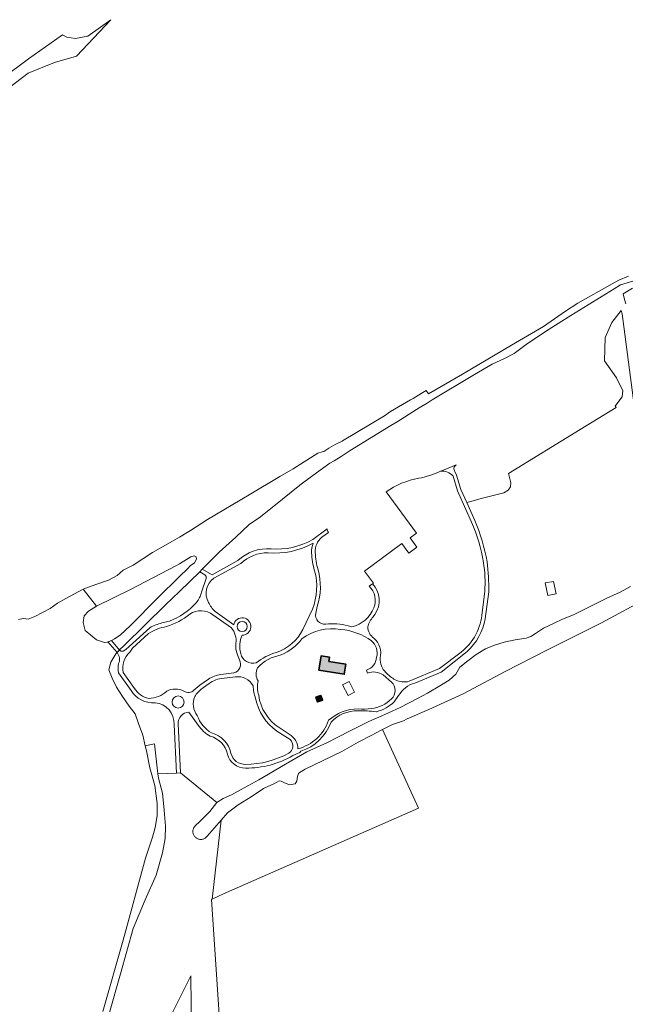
# Model space of a CAD drawing. Header units: metres. Extents: x 200031 to 204075, y 460125 to 464703.
# Tile 113 of 178: x 201921 to 202222, y 464208 to 464698. Entities that reach past the tile are written whole.
import ezdxf

# ---------------------------------------------------------------- set-up
doc = ezdxf.new("R2010")
doc.units = ezdxf.units.M
doc.header["$LTSCALE"] = 2
for name, color, linetype, lineweight in [('B-WE-GR-BOS_GEMENGD-GV', 253, 'Continuous', 13), ('B-WE-GR-BOS_LOOF-GV', 253, 'Continuous', 13), ('B-WE-GR-GRAS-GV', 253, 'Continuous', 13), ('B-WE-GR-GROENVOORZIENING-GV', 253, 'Continuous', 18), ('B-WE-KW-KUNSTWERK-GV', 253, 'Continuous', 18), ('B-WE-OG-BEBOUWING-GV', 253, 'Continuous', 35), ('B-WE-OG-BEBOUWING_OVERBOUWING-GV', 253, 'Continuous', 18), ('B-WE-OG-TERREIN_ERF-GV', 253, 'Continuous', 18), ('B-WE-OG-TERREIN_ONBEGROEID-GV', 253, 'Continuous', 18), ('B-WE-OG-WATER_MEER-GV', 253, 'Continuous', 18), ('B-WE-OG-WATER_SLOOT-GV', 253, 'Continuous', 18), ('B-WE-VH-VERHARDING_ASFALT-GV', 253, 'Continuous', 18), ('B-WE-VH-VERHARDING_BETON-A', 254, 'Continuous', 25), ('B-WE-VH-VERHARDING_BETONSTRAATSTEEN-GV', 253, 'Continuous', 18), ('B-WE-VH-VERHARDING_OPEN-GV', 253, 'Continuous', 18)]:
    doc.layers.add(name, color=color, linetype=linetype, lineweight=lineweight)

msp = doc.modelspace()

# ---------------------------------------------------------------- hatches: boundary and pattern name
at = {"layer": 'B-WE-VH-VERHARDING_BETON-A'}
h = msp.add_hatch(color=256, dxfattribs=at)
h.dxf.hatch_style = 1
h.paths.add_polyline_path([(202069.371, 464374.055), (202082.026, 464372.097), (202082.805, 464377.137), (202074.415, 464378.433), (202074.737, 464380.518), (202070.486, 464381.168)])
h = msp.add_hatch(color=256, dxfattribs=at)
h.dxf.hatch_style = 1
h.paths.add_polyline_path([(202070.41, 464361.52), (202067.89, 464360.6), (202068.75, 464358.27), (202071.26, 464359.19)])

# ---------------------------------------------------------------- linework, layer by layer
at = {"layer": 'B-WE-GR-BOS_GEMENGD-GV', "flags": 128}
for points in [[(202101.037, 464344.519), (202100.318, 464344.159), (202095.406, 464341.648), (202088.98, 464338.201), (202080.822, 464333.569), (202062.593, 464324.749), (202060.177, 464323.326), (202059.288, 464322.689), (202058.734, 464321.141), (202058.386, 464318.91), (202057.581, 464317.503), (202054.845, 464316.992), (202051.96, 464318.2), (202050.672, 464318.927), (202049.593, 464319.047), (202047.316, 464317.741), (202041.922, 464315.183), (202035.776, 464311.007), (202029.216, 464307.053), (202023.977, 464303.032), (202020.752, 464299.353), (202016.331, 464260.155), (202021.888, 464262.757), (202083.478, 464289.795), (202118.993, 464305.487)], [(201961.734, 464105.46), (201958.123, 464126.102), (201960.702, 464150.356), (201968.955, 464170.998), (201978.755, 464185.964), (201986.492, 464195.253), (201996.292, 464202.993), (202005.756, 464221.931), (202006.203, 464178.121), (202006.969, 464127.57), (202007.735, 464094.636), (202009.265, 464077.493), (201995.776, 464072.586), (201987.007, 464072.586), (201979.271, 464075.166), (201971.534, 464082.391), (201965.344, 464091.679)]]:
    msp.add_lwpolyline(points, close=True, dxfattribs=at)
msp.add_lwpolyline([(202023.449, 464147.702), (202015.915, 464259.96), (202016.331, 464260.155), (202020.752, 464299.353), (202013.782, 464291.401), (202013.564, 464291.138), (202013.324, 464290.896), (202013.065, 464290.675), (202012.786, 464290.477), (202012.492, 464290.304), (202012.184, 464290.158), (202011.865, 464290.038), (202011.536, 464289.947), (202011.201, 464289.884), (202010.861, 464289.851), (202010.52, 464289.847), (202010.18, 464289.873), (202009.843, 464289.929), (202009.513, 464290.013), (202009.191, 464290.125), (202008.88, 464290.266), (202008.582, 464290.432), (202008.3, 464290.624), (202008.035, 464290.839), (202007.778, 464291.091), (202007.545, 464291.365), (202007.337, 464291.66), (202007.158, 464291.972), (202007.008, 464292.3), (202006.889, 464292.64), (202006.801, 464292.989), (202006.746, 464293.345), (202006.723, 464293.704), (202006.733, 464294.062), (202006.776, 464294.418), (202006.851, 464294.768), (202006.957, 464295.11), (202007.094, 464295.441), (202007.26, 464295.758), (202007.454, 464296.059), (202007.674, 464296.342), (202007.919, 464296.603), (202010.113, 464298.723), (202015.108, 464303.698), (202018.557, 464308.249), (202000.524, 464322.962), (201998.526, 464322.87), (201989.298, 464322.443), (201989.536, 464320.329), (201991.541, 464312.89), (201992.376, 464304.476), (201993.161, 464296.408), (201992.978, 464290.323), (201991.653, 464283.156), (201988.458, 464272.026), (201983.021, 464259.74), (201977.05, 464245.528), (201970.786, 464222.933), (201965.261, 464203.626)], dxfattribs=at)
at = {"layer": 'B-WE-GR-BOS_LOOF-GV', "flags": 128}
for points in [[(201966.283, 464388.838), (201967.719, 464389.655), (201970.509, 464391.548), (201975.634, 464396.339), (201989.261, 464410.054), (202000, 464420.669), (202004.149, 464424.771), (202005.298, 464426.078), (202007.55, 464427.61), (202008.456, 464429.359), (202008.338, 464430.521), (202007.435, 464431.057), (202005.676, 464430.519), (202000, 464427.083), (201998.167, 464425.974), (201975.678, 464414.294), (201958.817, 464406.022), (201954.732, 464403.488), (201952.714, 464401.183), (201952.11, 464397.831), (201953.174, 464393.892), (201958.835, 464389.224), (201962.798, 464387.881), (201964.278, 464388.096)], [(201971.534, 464082.391), (201979.271, 464075.166), (201987.007, 464072.586), (201995.776, 464072.586), (202009.265, 464077.493), (202007.735, 464094.636), (202006.969, 464127.57), (202006.203, 464178.121), (202005.756, 464221.931), (201996.292, 464202.993), (201986.492, 464195.253), (201978.755, 464185.964), (201968.955, 464170.998), (201960.702, 464150.356), (201958.123, 464126.102), (201961.734, 464105.46), (201965.344, 464091.679)]]:
    msp.add_lwpolyline(points, close=True, dxfattribs=at)
at = {"layer": 'B-WE-GR-GRAS-GV', "flags": 128}
for points in [[(202233.439, 464410.201), (202210.084, 464397.657), (202182.867, 464384.092), (202162.029, 464373.374), (202141.137, 464362.356), (202124.08, 464354.586), (202113.302, 464349.846), (202111.458, 464348.949), (202106.036, 464347.024), (202101.037, 464344.519), (202118.993, 464305.487), (202083.478, 464289.795), (202021.888, 464262.757), (202016.331, 464260.155), (202015.915, 464259.96), (202023.449, 464147.702)], [(201965.261, 464203.626), (201970.786, 464222.933), (201977.05, 464245.528), (201983.021, 464259.74), (201988.458, 464272.026), (201991.653, 464283.156), (201992.978, 464290.323), (201993.161, 464296.408), (201992.376, 464304.476), (201991.541, 464312.89), (201989.536, 464320.329), (201989.298, 464322.443), (201987.604, 464337.511), (201983.018, 464336.422), (201983.586, 464334.029), (201985.363, 464325.462), (201987.754, 464316.665), (201988.883, 464307.745), (201988.914, 464301.61), (201987.929, 464295.86), (201986.607, 464290.938), (201983.192, 464280.487), (201972, 464239.648), (201961.911, 464204.228)]]:
    msp.add_lwpolyline(points, dxfattribs=at)
at = {"layer": 'B-WE-GR-GROENVOORZIENING-GV', "flags": 128}
for points in [[(202012.623, 464421.568), (202010.145, 464422.982), (202000, 464413.252), (201993.014, 464406.552), (201972.502, 464386.411), (201970.277, 464384.246), (201970.133, 464384.09)], [(202011.014, 464412.875), (202013.304, 464419.794)], [(201991.327, 464397.59), (201995.038, 464398.435)], [(201970.133, 464384.09), (201971.055, 464383.548), (201971.971, 464383.523), (201973.35, 464384.447), (201985.285, 464395.238)], [(201969.04, 464382.908), (201968.359, 464382.171), (201965.861, 464378.1), (201964.969, 464374.254), (201966.549, 464370.174), (201968.725, 464365.564), (201971.71, 464360.945), (201975.1, 464356.248), (201977.942, 464352.321), (201979.712, 464347.61), (201981.741, 464341.801), (201983.018, 464336.422)], [(201975.942, 464364.004), (201969.688, 464372.718)], [(201983.018, 464336.422), (201987.604, 464337.511), (201989.298, 464322.443), (201998.526, 464322.87), (201997.408, 464347.032)]]:
    msp.add_lwpolyline(points, dxfattribs=at)
at = {"layer": 'B-WE-GR-GROENVOORZIENING-GV'}
for points in [[(202013.304, 464419.794, 0.3570104), (202012.623, 464421.568)], [(202008.478, 464407.752, 0.0847284), (202011.014, 464412.875)], [(201995.038, 464398.435, 0.1155302), (202008.478, 464407.752)], [(201985.285, 464395.238, -0.0698291), (201991.327, 464397.59)], [(201969.727, 464377.368, 0.2745352), (201969.04, 464382.908)], [(201969.688, 464372.718, -0.0870979), (201969.727, 464377.368)], [(201987.896, 464357.916, -0.2857716), (201975.942, 464364.004)], [(201997.408, 464347.032, 0.4022362), (201987.896, 464357.916)]]:
    msp.add_lwpolyline(points, format="xyb", dxfattribs=at)
at = {"layer": 'B-WE-KW-KUNSTWERK-GV', "flags": 128}
msp.add_lwpolyline([(201966.283, 464388.838), (201964.47, 464388.167), (201969.04, 464382.908), (201969.587, 464383.499), (201970.133, 464384.09)], close=True, dxfattribs=at)
at = {"layer": 'B-WE-OG-BEBOUWING-GV', "flags": 128}
for points in [[(202069.371, 464374.055), (202082.026, 464372.097), (202082.805, 464377.137), (202074.415, 464378.433), (202074.737, 464380.518), (202070.486, 464381.168)], [(202070.41, 464361.52), (202067.89, 464360.6), (202068.75, 464358.27), (202071.26, 464359.19)]]:
    msp.add_lwpolyline(points, close=True, dxfattribs=at)
at = {"layer": 'B-WE-OG-BEBOUWING_OVERBOUWING-GV', "flags": 128}
msp.add_lwpolyline([(202083.97, 464361.49), (202087.19, 464363.16), (202084.42, 464368.49), (202081.21, 464366.83)], close=True, dxfattribs=at)
at = {"layer": 'B-WE-OG-TERREIN_ERF-GV', "flags": 128}
for points in [[(202227.121, 464499.476), (202220.291, 464551.465), (202219.786, 464553.163), (202215.127, 464547.242), (202211.775, 464539.76), (202211.517, 464528.151), (202217.448, 464519.638), (202220.542, 464513.188), (202220.285, 464510.092), (202217.19, 464505.964), (202216.844, 464505.754), (202217.36, 464504.874), (202217.358, 464504.873), (202199.404, 464493.882), (202163.668, 464472.006), (202164.983, 464467.311), (202164.793, 464465.346), (202163.604, 464463.649), (202161.372, 464462.343), (202150.151, 464459.524), (202144.984, 464458.103), (202142.943, 464457.542)], [(202145.343, 464447.8), (202138.349, 464463.381), (202136.154, 464470.67)], [(202102.82, 464462.821), (202117.964, 464442.305), (202114.74, 464439.925)], [(202142.943, 464457.542), (202146.988, 464448.529)], [(202114.74, 464439.925), (202118.185, 464435.259), (202114.162, 464432.289), (202110.599, 464437.116), (202092.094, 464423.457), (202096.559, 464417.408), (202096.104, 464417.073)], [(202030.524, 464427.211), (202017.215, 464419.858)], [(201999.391, 464347.433), (202000.524, 464322.962), (202018.557, 464308.249), (202021.708, 464310.192), (202025.971, 464312.075), (202030.356, 464314.585), (202039.515, 464319.506), (202052.722, 464327.247), (202063.418, 464333.388), (202073.302, 464337.912), (202084.56, 464343.707), (202094.272, 464348.491), (202100.666, 464351.338), (202104.121, 464352.836), (202109.923, 464355.458), (202118.454, 464359.945), (202123.508, 464362.723), (202129.591, 464366.284), (202134.152, 464369.166), (202137.526, 464372.08), (202139.486, 464375.53), (202143.532, 464378.817), (202147.708, 464381.935), (202152.283, 464384.771), (202156.77, 464386.617), (202161.605, 464387.973), (202167.067, 464389.19), (202172.595, 464390.06), (202174.841, 464390.81), (202177.199, 464392.309), (202181.166, 464394.937), (202186.456, 464397.527), (202190.675, 464399.486), (202196.105, 464401.697), (202201.439, 464404.257), (202207.631, 464407.379), (202212.588, 464409.919), (202219.332, 464412.876), (202224.496, 464415.831)], [(202150.57, 464402.786), (202151.938, 464413.304)], [(202153.922, 464413.046), (202152.185, 464399.694)], [(202017.861, 464403.225), (202027.021, 464396.724)], [(202061.431, 464394.287), (202066.168, 464404.469)], [(202097.192, 464401.883), (202096.435, 464400.686)], [(202025.863, 464395.093), (202016.703, 464401.594)], [(201984.712, 464392.293), (201976.681, 464385.032), (201975.35, 464383.092)], [(202114.312, 464368.56), (202129.411, 464374.996), (202140.188, 464383.112)], [(202143.162, 464383.332), (202130.195, 464373.156), (202117.22, 464367.625)], [(202029.97, 464379.195), (202028.839, 464381.787)], [(201971.981, 464372.954), (201977.654, 464365.038)], [(202020.669, 464371.997), (202027.119, 464372.704)], [(202093.643, 464372.684), (202093.113, 464374.143)], [(202007.269, 464364.084), (202010.249, 464366.593), (202014.509, 464369.595)], [(202027.876, 464370.775), (202020.918, 464370.012)], [(202105.497, 464368.148), (202101.324, 464371.704)], [(202013.843, 464366.742), (202011.371, 464365)], [(202109.089, 464361.412), (202106.902, 464358.342)], [(202009.336, 464346.737), (202004.759, 464353.119)], [(202055.078, 464339.589), (202048.533, 464343.804)], [(202049.616, 464345.486), (202054.691, 464342.218)], [(202060.431, 464333.808), (202059.91, 464333.136), (202056.454, 464331.564)]]:
    msp.add_lwpolyline(points, dxfattribs=at)
at = {"layer": 'B-WE-OG-TERREIN_ERF-GV'}
for points in [[(202129.859, 464473.086, -0.0603977), (202119.08, 464469.627)], [(202136.154, 464470.67, 0.2573072), (202129.859, 464473.086)], [(202119.08, 464469.627, 0.1108182), (202102.82, 464462.821)], [(202151.283, 464427.755, 0.062157), (202145.343, 464447.8)], [(202146.988, 464448.529, -0.0622476), (202153.056, 464428.061)], [(202066.558, 464437.247, -0.149449), (202044.148, 464432.568)], [(202065.801, 464432.537, -0.1076604), (202066.558, 464437.247)], [(202044.148, 464432.568, 0.1894737), (202030.524, 464427.211)], [(202067.238, 464423.607, -0.0594722), (202065.801, 464432.537)], [(202151.938, 464413.304, 0.0557071), (202151.283, 464427.755)], [(202153.056, 464428.061, -0.0387591), (202153.922, 464413.046)], [(202066.168, 464404.469, 0.167204), (202067.238, 464423.607)], [(202017.215, 464419.858, 0.3835746), (202014.439, 464407.855)], [(202096.104, 464417.073, -0.3705111), (202097.192, 464401.883)], [(202014.439, 464407.855, 0.0884468), (202017.861, 464403.225)], [(202005.235, 464402.001, -0.0878784), (201993.578, 464395.785)], [(202016.703, 464401.594, 0.3342343), (202005.235, 464402.001)], [(202140.188, 464383.112, 0.2126685), (202150.57, 464402.786)], [(202027.021, 464396.724, -2.1013497), (202031.251, 464391.52)], [(202096.435, 464400.686, 0.1201548), (202093.712, 464395.635)], [(202152.185, 464399.694, -0.1585723), (202143.162, 464383.332)], [(201993.578, 464395.785, 0.1141212), (201984.712, 464392.293)], [(202028.144, 464387.583, 0.2192987), (202025.863, 464395.093)], [(202048.301, 464382.955, 0.1964702), (202061.431, 464394.287)], [(202080.226, 464394.407, 0.2031324), (202060.944, 464389.736)], [(202095.616, 464388.726, 0.1347144), (202080.226, 464394.407)], [(202093.712, 464395.635, 0.2599185), (202096.815, 464390.069)], [(202028.839, 464381.787, -0.1299112), (202028.144, 464387.583)], [(202031.251, 464391.52, 0.1746844), (202030.549, 464382.338)], [(202060.944, 464389.736, -0.1332087), (202050.655, 464381.707)], [(202098.123, 464380.514, 0.2799613), (202095.616, 464388.726)], [(202096.815, 464390.069, -0.2798549), (202099.867, 464380.07)], [(201975.35, 464383.092, 0.2550098), (201971.981, 464372.954)], [(202030.549, 464382.338, 0.4323836), (202038.226, 464377.768)], [(202038.226, 464377.768, -0.0943674), (202048.301, 464382.955)], [(202027.119, 464372.704, 0.4709764), (202029.97, 464379.195)], [(202050.655, 464381.707, 0.1584465), (202038.786, 464375.207)], [(202093.113, 464374.143, 0.3026874), (202098.123, 464380.514)], [(202099.867, 464380.07, 0.2135436), (202102.706, 464373.004)], [(202038.786, 464375.207, 0.2438184), (202039.156, 464368.784)], [(202101.324, 464371.704, 0.2421509), (202093.643, 464372.684)], [(202102.706, 464373.004, 0.0874284), (202107.409, 464369.335)], [(202020.918, 464370.012, 0.1385188), (202013.843, 464366.742)], [(202014.509, 464369.595, -0.1168417), (202020.669, 464371.997)], [(202036.634, 464366.355, 0.3114512), (202027.876, 464370.775)], [(202039.156, 464368.784, 0.1260381), (202039.463, 464361.667)], [(202105.497, 464359.766, 0.4397518), (202105.497, 464368.148)], [(202107.409, 464369.335, 0.1858445), (202114.312, 464368.56)], [(202117.22, 464367.625, 0.2119308), (202109.089, 464361.412)], [(201977.654, 464365.038, 0.212456), (201984.789, 464360.062)], [(201984.789, 464360.062, 0.1861087), (201993.746, 464363.657)], [(201993.746, 464363.657, -0.250616), (202002.269, 464363.657)], [(202002.269, 464363.657, 0.3617917), (202007.269, 464364.084)], [(202011.371, 464365, 0.10446), (202007.643, 464360.936)], [(202037.894, 464360.075, -0.0633803), (202036.634, 464366.355)], [(201999.357, 464361.249, 1), (201999.357, 464355.249)], [(201999.357, 464355.249, 1), (201999.357, 464361.249)], [(202007.643, 464360.936, 0.2713008), (202008.884, 464351.533)], [(202048.533, 464343.804, -0.1936765), (202037.894, 464360.075)], [(202039.463, 464361.667, 0.2189576), (202049.616, 464345.486)], [(202095.561, 464355.043, 0.1689776), (202105.497, 464359.766)], [(202106.902, 464358.342, -0.1379364), (202098.025, 464353.44)], [(202004.759, 464353.119, 0.4364063), (201999.391, 464347.433)], [(202074.22, 464349.159, -0.1849609), (202088.909, 464354.832)], [(202088.875, 464353.832, 0.2201262), (202075.46, 464348.167)], [(202097.854, 464353.43, 0.0342983), (202088.875, 464353.832)], [(202088.909, 464354.832, 0.0605796), (202095.561, 464355.043)], [(202098.025, 464353.44, -0.0819332), (202097.854, 464353.43)], [(202008.884, 464351.533, 0.1720333), (202016.018, 464342.85)], [(202058.949, 464334.939, 0.2507562), (202074.22, 464349.159)], [(202075.46, 464348.167, -0.2319303), (202060.431, 464333.808)], [(202015.324, 464341.169, -0.1111153), (202009.336, 464346.737)], [(202016.018, 464342.85, -0.282614), (202025.651, 464332.753)], [(202023.899, 464332.34, 0.2891294), (202015.324, 464341.169)], [(202054.464, 464332.741, 0.476627), (202055.078, 464339.589)], [(202054.691, 464342.218, -0.1486922), (202057.87, 464338.887)], [(202057.87, 464338.887, -0.1461695), (202058.949, 464334.939)], [(202032.928, 464325.352, -0.3430792), (202023.899, 464332.34)], [(202025.651, 464332.753, 0.3416268), (202032.924, 464327.152)], [(202032.924, 464327.152, 0.1183448), (202054.464, 464332.741)], [(202056.454, 464331.564, -0.1338175), (202032.928, 464325.352)]]:
    msp.add_lwpolyline(points, format="xyb", dxfattribs=at)
at = {"layer": 'B-WE-OG-TERREIN_ERF-GV', "flags": 128}
for points in [[(202186.158, 464418.318), (202187.414, 464412.088), (202183.254, 464411.21), (202181.972, 464417.607)], [(202074.737, 464380.518), (202074.415, 464378.433), (202082.805, 464377.137), (202082.026, 464372.097), (202069.371, 464374.055), (202070.486, 464381.168)], [(202068.75, 464358.27), (202067.89, 464360.6), (202070.41, 464361.52), (202071.26, 464359.19)]]:
    msp.add_lwpolyline(points, close=True, dxfattribs=at)
at = {"layer": 'B-WE-OG-TERREIN_ONBEGROEID-GV', "flags": 128}
for points in [[(202137.7, 464476.294), (202131.749, 464473.859), (202129.859, 464473.086)], [(202136.154, 464470.67), (202138.349, 464463.381), (202145.343, 464447.8)], [(202146.988, 464448.529), (202142.943, 464457.542), (202140.039, 464464.011), (202137.877, 464471.189), (202137.073, 464472.94)], [(202073.532, 464444.497), (202066.349, 464439.195)], [(202070.812, 464440.252), (202074.149, 464442.715)], [(202029.162, 464428.676), (202016.277, 464421.557), (202011.4, 464424.316), (202010.145, 464422.982), (202012.623, 464421.568)], [(202017.215, 464419.858), (202030.524, 464427.211)], [(202013.304, 464419.794), (202011.014, 464412.875)], [(202096.104, 464417.073), (202094.475, 464415.87)], [(202151.938, 464413.304), (202150.57, 464402.786)], [(202152.185, 464399.694), (202153.922, 464413.046)], [(202027.021, 464396.724), (202017.861, 464403.225)], [(202066.168, 464404.469), (202061.431, 464394.287)], [(202067.876, 464402.447), (202068.598, 464405.868)], [(202096.435, 464400.686), (202097.192, 464401.883)], [(201995.038, 464398.435), (201991.327, 464397.59)], [(202016.703, 464401.594), (202025.863, 464395.093)], [(201985.285, 464395.238), (201973.35, 464384.447), (201971.971, 464383.523), (201971.055, 464383.548), (201970.133, 464384.09), (201969.04, 464382.908)], [(201975.35, 464383.092), (201976.681, 464385.032), (201984.712, 464392.293)], [(202085.819, 464395.708), (202083.898, 464396.133)], [(202140.188, 464383.112), (202129.411, 464374.996), (202114.312, 464368.56)], [(202117.22, 464367.625), (202130.195, 464373.156), (202143.162, 464383.332)], [(202028.839, 464381.787), (202029.97, 464379.195)], [(201969.688, 464372.718), (201975.942, 464364.004)], [(201977.654, 464365.038), (201971.981, 464372.954)], [(202027.119, 464372.704), (202020.669, 464371.997)], [(202093.113, 464374.143), (202093.643, 464372.684)], [(202014.509, 464369.595), (202010.249, 464366.593), (202007.269, 464364.084)], [(202020.918, 464370.012), (202027.876, 464370.775)], [(202101.324, 464371.704), (202105.497, 464368.148)], [(202011.371, 464365), (202013.843, 464366.742)], [(202106.902, 464358.342), (202109.089, 464361.412)], [(202004.759, 464353.119), (202009.336, 464346.737)], [(201997.408, 464347.032), (201998.526, 464322.87), (202000.524, 464322.962), (201999.391, 464347.433)], [(202048.533, 464343.804), (202055.078, 464339.589)], [(202054.691, 464342.218), (202049.616, 464345.486)], [(202056.454, 464331.564), (202059.91, 464333.136), (202060.431, 464333.808)]]:
    msp.add_lwpolyline(points, dxfattribs=at)
at = {"layer": 'B-WE-OG-TERREIN_ONBEGROEID-GV'}
for points in [[(202137.073, 464472.94, -0.4701415), (202137.7, 464476.294)], [(202129.859, 464473.086, -0.2573072), (202136.154, 464470.67)], [(202145.343, 464447.8, -0.062157), (202151.283, 464427.755)], [(202153.056, 464428.061, 0.0622476), (202146.988, 464448.529)], [(202074.149, 464442.715, -0.2215284), (202073.532, 464444.497)], [(202044.148, 464432.568, 0.149449), (202066.558, 464437.247)], [(202066.349, 464439.195, -0.1578318), (202045.604, 464434.519)], [(202066.558, 464437.247, 0.1076604), (202065.801, 464432.537)], [(202067.599, 464432.623, -0.2313381), (202070.812, 464440.252)], [(202045.604, 464434.519, 0.2067285), (202029.162, 464428.676)], [(202030.524, 464427.211, -0.1894737), (202044.148, 464432.568)], [(202065.801, 464432.537, 0.0594722), (202067.238, 464423.607)], [(202068.97, 464424.099, -0.0597162), (202067.599, 464432.623)], [(202151.283, 464427.755, -0.0557071), (202151.938, 464413.304)], [(202153.922, 464413.046, 0.0387591), (202153.056, 464428.061)], [(202012.623, 464421.568, -0.3570104), (202013.304, 464419.794)], [(202067.238, 464423.607, -0.167204), (202066.168, 464404.469)], [(202068.598, 464405.868, 0.1490862), (202068.97, 464424.099)], [(202014.439, 464407.855, -0.3835746), (202017.215, 464419.858)], [(202097.192, 464401.883, 0.3705111), (202096.104, 464417.073)], [(202011.014, 464412.875, -0.0847284), (202008.478, 464407.752)], [(202094.475, 464415.87, -0.3110556), (202096.747, 464405.12)], [(202008.478, 464407.752, -0.1155302), (201995.038, 464398.435)], [(202017.861, 464403.225, -0.0884468), (202014.439, 464407.855)], [(201993.578, 464395.785, 0.0878784), (202005.235, 464402.001)], [(202005.235, 464402.001, -0.3342343), (202016.703, 464401.594)], [(202072.809, 464397.05, -0.5130685), (202067.876, 464402.447)], [(202096.747, 464405.12, -0.2504364), (202085.819, 464395.708)], [(202150.57, 464402.786, -0.2126685), (202140.188, 464383.112)], [(201991.327, 464397.59, 0.0698291), (201985.285, 464395.238)], [(202031.251, 464391.52, 2.1013497), (202027.021, 464396.724)], [(202031.251, 464393.32, -1), (202031.251, 464398.362)], [(202031.251, 464398.362, -1), (202031.251, 464393.32)], [(202083.898, 464396.133, 0.100556), (202072.809, 464397.05)], [(202093.712, 464395.635, -0.1201548), (202096.435, 464400.686)], [(202143.162, 464383.332, 0.1585723), (202152.185, 464399.694)], [(201984.712, 464392.293, -0.1141212), (201993.578, 464395.785)], [(202025.863, 464395.093, -0.2192987), (202028.144, 464387.583)], [(202061.431, 464394.287, -0.1964702), (202048.301, 464382.955)], [(202060.944, 464389.736, -0.2031324), (202080.226, 464394.407)], [(202080.226, 464394.407, -0.1347144), (202095.616, 464388.726)], [(202096.815, 464390.069, -0.2599185), (202093.712, 464395.635)], [(202028.144, 464387.583, 0.1299112), (202028.839, 464381.787)], [(202030.549, 464382.338, -0.1746844), (202031.251, 464391.52)], [(202050.655, 464381.707, 0.1332087), (202060.944, 464389.736)], [(202095.616, 464388.726, -0.2799613), (202098.123, 464380.514)], [(202099.867, 464380.07, 0.2798549), (202096.815, 464390.069)], [(201969.04, 464382.908, -0.2745352), (201969.727, 464377.368)], [(201971.981, 464372.954, -0.2550098), (201975.35, 464383.092)], [(202038.226, 464377.768, -0.4323836), (202030.549, 464382.338)], [(202048.301, 464382.955, 0.0943674), (202038.226, 464377.768)], [(201969.727, 464377.368, 0.0870979), (201969.688, 464372.718)], [(202029.97, 464379.195, -0.4709764), (202027.119, 464372.704)], [(202038.786, 464375.207, -0.1584465), (202050.655, 464381.707)], [(202098.123, 464380.514, -0.3026874), (202093.113, 464374.143)], [(202102.706, 464373.004, -0.2135436), (202099.867, 464380.07)], [(202039.156, 464368.784, -0.2438184), (202038.786, 464375.207)], [(202093.643, 464372.684, -0.2421509), (202101.324, 464371.704)], [(202107.409, 464369.335, -0.0874284), (202102.706, 464373.004)], [(202013.843, 464366.742, -0.1385188), (202020.918, 464370.012)], [(202020.669, 464371.997, 0.1168417), (202014.509, 464369.595)], [(202027.876, 464370.775, -0.3114512), (202036.634, 464366.355)], [(202039.463, 464361.667, -0.1260381), (202039.156, 464368.784)], [(202105.497, 464368.148, -0.4397518), (202105.497, 464359.766)], [(202114.312, 464368.56, -0.1858445), (202107.409, 464369.335)], [(202109.089, 464361.412, -0.2119308), (202117.22, 464367.625)], [(201975.942, 464364.004, 0.2857716), (201987.896, 464357.916)], [(201984.789, 464360.062, -0.212456), (201977.654, 464365.038)], [(201993.746, 464363.657, -0.1861087), (201984.789, 464360.062)], [(202002.269, 464363.657, 0.250616), (201993.746, 464363.657)], [(202007.269, 464364.084, -0.3617917), (202002.269, 464363.657)], [(202007.643, 464360.936, -0.10446), (202011.371, 464365)], [(202036.634, 464366.355, 0.0633803), (202037.894, 464360.075)], [(201987.896, 464357.916, -0.4022362), (201997.408, 464347.032)], [(201999.357, 464355.249, -1), (201999.357, 464361.249)], [(201999.357, 464361.249, -1), (201999.357, 464355.249)], [(202008.884, 464351.533, -0.2713008), (202007.643, 464360.936)], [(202037.894, 464360.075, 0.1936765), (202048.533, 464343.804)], [(202049.616, 464345.486, -0.2189576), (202039.463, 464361.667)], [(202105.497, 464359.766, -0.1689776), (202095.561, 464355.043)], [(202098.025, 464353.44, 0.1379364), (202106.902, 464358.342)], [(201999.391, 464347.433, -0.4364063), (202004.759, 464353.119)], [(202088.909, 464354.832, 0.1849609), (202074.22, 464349.159)], [(202075.46, 464348.167, -0.2201262), (202088.875, 464353.832)], [(202088.875, 464353.832, -0.0342983), (202097.854, 464353.43)], [(202095.561, 464355.043, -0.0605796), (202088.909, 464354.832)], [(202097.854, 464353.43, 0.0819332), (202098.025, 464353.44)], [(202016.018, 464342.85, -0.1720333), (202008.884, 464351.533)], [(202074.22, 464349.159, -0.2507562), (202058.949, 464334.939)], [(202060.431, 464333.808, 0.2319303), (202075.46, 464348.167)], [(202009.336, 464346.737, 0.1111153), (202015.324, 464341.169)], [(202025.651, 464332.753, 0.282614), (202016.018, 464342.85)], [(202015.324, 464341.169, -0.2891294), (202023.899, 464332.34)], [(202055.078, 464339.589, -0.476627), (202054.464, 464332.741)], [(202057.87, 464338.887, 0.1486922), (202054.691, 464342.218)], [(202058.949, 464334.939, 0.1461695), (202057.87, 464338.887)], [(202023.899, 464332.34, 0.3430792), (202032.928, 464325.352)], [(202032.924, 464327.152, -0.3416268), (202025.651, 464332.753)], [(202054.464, 464332.741, -0.1183448), (202032.924, 464327.152)], [(202032.928, 464325.352, 0.1338175), (202056.454, 464331.564)]]:
    msp.add_lwpolyline(points, format="xyb", dxfattribs=at)
at = {"layer": 'B-WE-OG-WATER_MEER-GV', "flags": 128}
msp.add_lwpolyline([(201961.911, 464204.228), (201972, 464239.648), (201983.192, 464280.487), (201986.607, 464290.938), (201987.929, 464295.86), (201988.914, 464301.61), (201988.883, 464307.745), (201987.754, 464316.665), (201985.363, 464325.462), (201983.586, 464334.029), (201983.018, 464336.422), (201981.741, 464341.801), (201979.712, 464347.61), (201977.942, 464352.321), (201975.1, 464356.248), (201971.71, 464360.945), (201968.725, 464365.564), (201966.549, 464370.174), (201964.969, 464374.254), (201965.861, 464378.1), (201968.359, 464382.171), (201969.04, 464382.908), (201970.133, 464384.09), (201966.283, 464388.838), (201964.278, 464388.096), (201962.798, 464387.881), (201958.835, 464389.224), (201953.174, 464393.892), (201952.11, 464397.831), (201952.714, 464401.183), (201954.732, 464403.488), (201958.817, 464406.022), (201952.141, 464414.408), (201943.576, 464409.736), (201939.369, 464407.407), (201935.685, 464404.787), (201928.088, 464400.886), (201924.745, 464399.553), (201922.408, 464399.785), (201919.958, 464399.254)], dxfattribs=at)
at = {"layer": 'B-WE-OG-WATER_SLOOT-GV', "flags": 128}
for points in [[(202223.398, 464570.162), (202218.563, 464568.201), (202215.288, 464566.364), (202198.19, 464556.773), (202192.098, 464552.881), (202181.117, 464545.139), (202165.269, 464535.952), (202140.865, 464521.377), (202123.898, 464511.691), (202122.853, 464513.396), (202120.296, 464511.828), (202116.332, 464509.398), (202115.054, 464508.615), (202105.028, 464502.802), (202101.976, 464500.645), (202081.182, 464488.241), (202080.975, 464488.14), (202077.917, 464486.542), (202074.421, 464484.653), (202071.786, 464482.906), (202071.059, 464482.716), (202068.876, 464482.099), (202056.603, 464474.408), (202049.984, 464470.515), (202034.665, 464461.419), (202013.934, 464449.134), (202005.57, 464443.575), (202000, 464440.242), (201996.656, 464438.242), (201986.561, 464432.641), (201976.972, 464426.289), (201972.077, 464423.852), (201969.131, 464421.182), (201964.754, 464418.956), (201958.511, 464416.693), (201952.141, 464414.408), (201958.817, 464406.022), (201975.678, 464414.294), (201998.167, 464425.974), (202000, 464427.083), (202005.676, 464430.519), (202007.435, 464431.057), (202008.338, 464430.521), (202008.456, 464429.359), (202007.55, 464427.61), (202005.298, 464426.078), (202004.149, 464424.771), (202000, 464420.669), (201989.261, 464410.054), (201975.634, 464396.339), (201970.509, 464391.548), (201967.719, 464389.655), (201966.283, 464388.838), (201970.133, 464384.09), (201970.277, 464384.246), (201972.502, 464386.411), (201993.014, 464406.552), (202000, 464413.252), (202010.145, 464422.982), (202011.4, 464424.316), (202019.831, 464432.865), (202028.065, 464440.247), (202034.676, 464446.561), (202040.409, 464450.493), (202051.28, 464459.156), (202060.002, 464466.239), (202066.463, 464470.948), (202074.905, 464477.136), (202076.97, 464478.387), (202080.488, 464480.457), (202084.904, 464483.394), (202105.181, 464495.82), (202108.375, 464497.656), (202117.989, 464503.827), (202119.267, 464504.61), (202123.231, 464507.04), (202125.788, 464508.608), (202146.907, 464521.225), (202155.695, 464526.366), (202161.685, 464529.254), (202166.625, 464531.719), (202173.261, 464536.769), (202183.938, 464543.843), (202194.804, 464550.686), (202216.275, 464563.891), (202219.453, 464565.846), (202225.575, 464567.749)], [(202224.496, 464415.831), (202219.332, 464412.876), (202212.588, 464409.919), (202207.631, 464407.379), (202201.439, 464404.257), (202196.105, 464401.697), (202190.675, 464399.486), (202186.456, 464397.527), (202181.166, 464394.937), (202177.199, 464392.309), (202174.841, 464390.81), (202172.595, 464390.06), (202167.067, 464389.19), (202161.605, 464387.973), (202156.77, 464386.617), (202152.283, 464384.771), (202147.708, 464381.935), (202143.532, 464378.817), (202139.486, 464375.53), (202137.526, 464372.08), (202134.152, 464369.166), (202129.591, 464366.284), (202123.508, 464362.723), (202118.454, 464359.945), (202109.923, 464355.458), (202104.121, 464352.836), (202100.666, 464351.338), (202094.272, 464348.491), (202084.56, 464343.707), (202073.302, 464337.912), (202063.418, 464333.388), (202052.722, 464327.247), (202039.515, 464319.506), (202030.356, 464314.585), (202025.971, 464312.075), (202021.708, 464310.192), (202018.557, 464308.249), (202015.108, 464303.698), (202010.113, 464298.723), (202007.919, 464296.603), (202007.674, 464296.342), (202007.454, 464296.059), (202007.26, 464295.758), (202007.094, 464295.441), (202006.957, 464295.11), (202006.851, 464294.768), (202006.776, 464294.418), (202006.733, 464294.062), (202006.723, 464293.704), (202006.746, 464293.345), (202006.801, 464292.989), (202006.889, 464292.64), (202007.008, 464292.3), (202007.158, 464291.972), (202007.337, 464291.66), (202007.545, 464291.365), (202007.778, 464291.091), (202008.035, 464290.839), (202008.3, 464290.624), (202008.582, 464290.432), (202008.88, 464290.266), (202009.191, 464290.125), (202009.513, 464290.013), (202009.843, 464289.929), (202010.18, 464289.873), (202010.52, 464289.847), (202010.861, 464289.851), (202011.201, 464289.884), (202011.536, 464289.947), (202011.865, 464290.038), (202012.184, 464290.158), (202012.492, 464290.304), (202012.786, 464290.477), (202013.065, 464290.675), (202013.324, 464290.896), (202013.564, 464291.138), (202013.782, 464291.401), (202020.752, 464299.353), (202023.977, 464303.032), (202029.216, 464307.053), (202035.776, 464311.007), (202041.922, 464315.183), (202047.316, 464317.741), (202049.593, 464319.047), (202050.672, 464318.927), (202051.96, 464318.2), (202054.845, 464316.992), (202057.581, 464317.503), (202058.386, 464318.91), (202058.734, 464321.141), (202059.288, 464322.689), (202060.177, 464323.326), (202062.593, 464324.749), (202080.822, 464333.569), (202088.98, 464338.201), (202095.406, 464341.648), (202100.318, 464344.159), (202101.037, 464344.519), (202106.036, 464347.024), (202111.458, 464348.949), (202113.302, 464349.846), (202124.08, 464354.586), (202141.137, 464362.356), (202162.029, 464373.374), (202182.867, 464384.092), (202210.084, 464397.657), (202233.439, 464410.201)]]:
    msp.add_lwpolyline(points, dxfattribs=at)
at = {"layer": 'B-WE-VH-VERHARDING_ASFALT-GV', "flags": 128}
msp.add_lwpolyline([(202225.479, 464564.215), (202220.766, 464561.422), (202221.488, 464558.604), (202222.195, 464556.392)], dxfattribs=at)
at = {"layer": 'B-WE-VH-VERHARDING_BETONSTRAATSTEEN-GV', "flags": 128}
msp.add_lwpolyline([(201779.53, 464560.536), (201924.756, 464671.338), (201937.876, 464676.588), (201948.896, 464679.738), (201965.928, 464697.91), (201954.485, 464689.708), (201948.314, 464688.596), (201944.066, 464689.18), (201941.878, 464690.363), (201924.901, 464678.421), (201884.795, 464648.55)], dxfattribs=at)
at = {"layer": 'B-WE-VH-VERHARDING_OPEN-GV', "flags": 128}
msp.add_lwpolyline([(201964.47, 464388.167), (201969.04, 464382.908), (201969.587, 464383.499), (201970.133, 464384.09), (201966.283, 464388.838)], close=True, dxfattribs=at)

doc.saveas('drawing.dxf')
